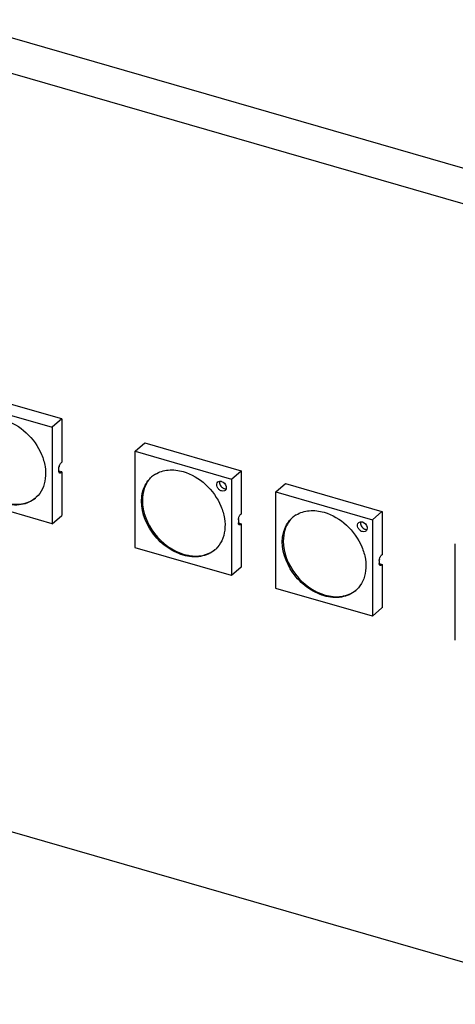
# Model space of a CAD drawing. Header units: millimetres. Extents: x 0 to 210, y 0 to 297.
# Tile 32 of 59: x 75.64 to 79.55, y 242.27 to 251.12. Entities that reach past the tile are written whole.
import ezdxf

# ---------------------------------------------------------------- set-up
doc = ezdxf.new("R2010")
doc.units = ezdxf.units.MM
doc.header["$LTSCALE"] = 19.36
doc.layers.get('0').update_dxf_attribs({"linetype": 'CONTINUOUS'})

msp = doc.modelspace()

# ---------------------------------------------------------------- linework, layer by layer
at = {"color": 7, "linetype": 'CONTINUOUS'}
for p, q in [((104.80864, 242.51219), (69.9659, 252.57042)), ((69.6909, 252.33227), (104.53364, 242.27403)), ((75.06619, 247.70687), (75.93221, 247.45687)), ((76.01887, 247.53164), (75.15286, 247.78163)), ((76.01887, 247.53164), (75.93221, 247.45658)), ((76.01887, 247.53164), (76.01887, 247.14193)), ((75.93221, 247.45658), (75.93221, 246.59057)), ((76.67738, 247.24147), (76.76405, 247.31652)), ((76.76405, 247.31652), (77.63006, 247.06653)), ((76.67738, 247.24176), (77.5434, 246.99176)), ((76.67738, 246.37545), (76.67738, 247.24147)), ((75.99404, 247.09156), (75.99438, 247.09766)), ((75.99404, 247.06269), (75.99404, 247.09156)), ((76.00142, 247.12192), (76.00409, 247.12675)), ((76.01071, 247.13486), (76.01887, 247.14193)), ((76.01916, 247.05524), (75.99399, 247.06251)), ((75.99438, 247.05718), (75.99404, 247.06269)), ((76.01887, 247.05533), (76.01071, 247.04825)), ((76.01887, 247.05533), (76.01887, 246.66562)), ((77.5434, 246.99176), (77.63006, 247.06681)), ((77.63035, 247.06644), (77.63035, 246.67674)), ((77.54369, 246.99139), (77.54369, 246.12537)), ((77.94238, 246.87629), (78.02905, 246.95135)), ((78.02905, 246.95135), (78.89507, 246.70135)), ((75.93221, 246.59028), (75.06619, 246.84027)), ((77.94238, 246.87658), (78.8084, 246.62659)), ((77.94238, 246.01028), (77.94238, 246.87629)), ((75.93221, 246.59057), (76.01887, 246.66562)), ((77.6129, 246.65672), (77.61553, 246.6615)), ((77.63035, 246.67674), (77.62219, 246.66966)), ((78.8084, 246.62659), (78.89507, 246.70164)), ((78.89535, 246.70127), (78.89535, 246.31156)), ((77.60547, 246.59732), (77.63035, 246.59013)), ((77.60552, 246.62636), (77.60586, 246.63246)), ((77.60552, 246.62636), (77.60552, 246.59749)), ((77.60584, 246.59218), (77.60552, 246.59749)), ((77.62219, 246.58306), (77.63035, 246.59013)), ((77.63035, 246.59013), (77.63035, 246.20043)), ((78.80869, 246.62621), (78.80869, 245.7602)), ((79.55328, 245.54525), (79.55328, 246.41127)), ((77.5434, 246.12517), (76.67738, 246.37516)), ((78.8779, 246.29155), (78.88054, 246.29633)), ((78.89535, 246.31156), (78.88719, 246.30449)), ((77.63006, 246.20022), (77.5434, 246.12517)), ((78.87047, 246.23214), (78.89535, 246.22496)), ((78.87052, 246.26119), (78.87086, 246.26729)), ((78.87052, 246.26119), (78.87052, 246.23232)), ((78.87086, 246.22681), (78.87052, 246.23232)), ((78.88719, 246.21789), (78.89535, 246.22496)), ((78.89535, 246.22496), (78.89535, 245.83525)), ((78.8084, 245.75999), (77.94238, 246.00999)), ((78.89507, 245.83505), (78.8084, 245.75999)), ((80.15243, 242.49962), (74.49153, 244.13378))]:
    msp.add_line(p, q, dxfattribs=at)
at = {"color": 9, "linetype": 'CONTINUOUS'}
for p, q in [((76.011, 247.04817), (75.99533, 247.0527)), ((77.62219, 246.58306), (77.6068, 246.5875)), ((78.88719, 246.21789), (78.87181, 246.22233))]:
    msp.add_line(p, q, dxfattribs=at)
at = {"color": 7, "linetype": 'CONTINUOUS'}
for centre, radius, start, end in [((76.06343, 247.09017), 0.06945, 168.680896, 173.815263), ((76.98747, 246.82528), 0.24565, 121.233962, 130.875491), ((75.62291, 247.00573), 0.24436, 310.89329, 313.467554), ((77.46794, 246.91155), 0.02851, 310.975886, 320.811984), ((78.25247, 246.46011), 0.24565, 121.233962, 130.875491), ((77.67491, 246.62498), 0.06945, 168.680896, 173.815263), ((78.73294, 246.54637), 0.02851, 310.975886, 320.811984), ((77.23409, 246.54062), 0.24436, 310.89329, 313.467554), ((78.93991, 246.2598), 0.06945, 168.680896, 173.815263), ((78.4991, 246.17545), 0.24436, 310.89329, 313.467554)]:
    msp.add_arc(centre, radius, start, end, dxfattribs=at)
for points, knots in [([(75.4992, 247.52385), (75.57324, 247.50247), (75.71296, 247.41803), (75.82962, 247.25459), (75.87363, 247.10648), (75.87733, 246.99928), (75.85109, 246.90246), (75.81332, 246.84952), (75.79101, 246.82838)], [0, 0, 0, 0, 0.26249, 0.534669, 0.6640544, 0.7843363, 0.8953268, 1, 1, 1, 1]), ([(76.00146, 247.0451), (76.00055, 247.04536), (75.99622, 247.0479), (75.99489, 247.05334), (75.99438, 247.05718)], [0, 0, 0, 0, 0.1975831, 1, 1, 1, 1]), ([(76.01071, 247.04825), (76.00995, 247.0476), (76.00735, 247.04559), (76.00369, 247.04446), (76.00146, 247.0451)], [0, 0, 0, 0, 0.3032894, 1, 1, 1, 1]), ([(76.73771, 246.83508), (76.74189, 246.86925), (76.76031, 246.93512), (76.80219, 246.98978), (76.82671, 247.01102)], [0, 0, 0, 0, 0.5148367, 1, 1, 1, 1]), ([(76.86009, 247.03532), (76.89491, 247.05644), (76.98014, 247.08231), (77.06725, 247.07119), (77.11039, 247.05874)], [0, 0, 0, 0, 0.4755772, 1, 1, 1, 1]), ([(77.11039, 247.05874), (77.18443, 247.03736), (77.32415, 246.95292), (77.44081, 246.78948), (77.48482, 246.64137), (77.48852, 246.53417), (77.46228, 246.43735), (77.42451, 246.38441), (77.4022, 246.36327)], [0, 0, 0, 0, 0.26249, 0.534669, 0.6640544, 0.7843363, 0.8953268, 1, 1, 1, 1]), ([(76.81019, 246.99337), (76.78837, 246.96816), (76.75371, 246.90589), (76.74355, 246.83596), (76.74346, 246.80004)], [0, 0, 0, 0, 0.4814017, 1, 1, 1, 1]), ([(77.45391, 246.88452), (77.44523, 246.88702), (77.42887, 246.89701), (77.41312, 246.91953), (77.40824, 246.94526), (77.4157, 246.96086), (77.42118, 246.96561)], [0, 0, 0, 0, 0.2648693, 0.5389735, 0.7871756, 1, 1, 1, 1]), ([(77.42118, 246.96561), (77.42587, 246.96968), (77.43446, 246.97299), (77.44294, 246.97293), (77.4452, 246.97274)], [0, 0, 0, 0, 0.7324407, 1, 1, 1, 1]), ([(77.49634, 246.92418), (77.49689, 246.92132), (77.49807, 246.91081), (77.49491, 246.8995), (77.49004, 246.89353)], [0, 0, 0, 0, 0.2739303, 1, 1, 1, 1]), ([(75.78288, 246.82101), (75.74745, 246.79033), (75.65145, 246.74811), (75.54927, 246.75884), (75.4992, 246.7733)], [0, 0, 0, 0, 0.4735206, 1, 1, 1, 1]), ([(75.50753, 246.78052), (75.55578, 246.76659), (75.6539, 246.7557), (75.74727, 246.79319), (75.78277, 246.82124)], [0, 0, 0, 0, 0.5260642, 1, 1, 1, 1]), ([(77.11039, 246.30819), (77.05527, 246.3241), (76.94808, 246.3803), (76.78718, 246.54412), (76.72423, 246.72491), (76.73771, 246.83508)], [0, 0, 0, 0, 0.250743, 0.5148794, 1, 1, 1, 1]), ([(77.48664, 246.89002), (77.48461, 246.88826), (77.47495, 246.88203), (77.46223, 246.88211), (77.45391, 246.88452)], [0, 0, 0, 0, 0.2365391, 1, 1, 1, 1]), ([(76.74346, 246.80004), (76.74317, 246.69432), (76.83036, 246.48069), (77.01466, 246.34544), (77.11872, 246.3154)], [0, 0, 0, 0, 0.4939506, 1, 1, 1, 1]), ([(78.00271, 246.46991), (78.00689, 246.50408), (78.02531, 246.56994), (78.06719, 246.62461), (78.09171, 246.64585)], [0, 0, 0, 0, 0.5148367, 1, 1, 1, 1]), ([(78.12509, 246.67015), (78.15991, 246.69127), (78.24515, 246.71713), (78.33225, 246.70602), (78.37539, 246.69356)], [0, 0, 0, 0, 0.4755772, 1, 1, 1, 1]), ([(78.37539, 246.69356), (78.44943, 246.67219), (78.58915, 246.58774), (78.70581, 246.42431), (78.74982, 246.27619), (78.75352, 246.16899), (78.72728, 246.07217), (78.68951, 246.01924), (78.6672, 245.9981)], [0, 0, 0, 0, 0.26249, 0.534669, 0.6640544, 0.7843363, 0.8953268, 1, 1, 1, 1]), ([(77.61294, 246.5799), (77.61201, 246.58017), (77.60763, 246.58276), (77.60633, 246.58828), (77.60584, 246.59218)], [0, 0, 0, 0, 0.1969999, 1, 1, 1, 1]), ([(77.62219, 246.58306), (77.62142, 246.5824), (77.61883, 246.5804), (77.61517, 246.57926), (77.61294, 246.5799)], [0, 0, 0, 0, 0.3032894, 1, 1, 1, 1]), ([(78.07519, 246.6282), (78.05337, 246.60298), (78.01872, 246.54072), (78.00856, 246.47079), (78.00846, 246.43486)], [0, 0, 0, 0, 0.4814017, 1, 1, 1, 1]), ([(78.71891, 246.51934), (78.71024, 246.52185), (78.69387, 246.53183), (78.67812, 246.55436), (78.67324, 246.58008), (78.6807, 246.59568), (78.68618, 246.60044)], [0, 0, 0, 0, 0.2648693, 0.5389735, 0.7871756, 1, 1, 1, 1]), ([(78.68618, 246.60044), (78.69087, 246.6045), (78.69947, 246.60781), (78.70794, 246.60775), (78.7102, 246.60757)], [0, 0, 0, 0, 0.7324407, 1, 1, 1, 1]), ([(78.76134, 246.559), (78.76189, 246.55615), (78.76307, 246.54563), (78.75991, 246.53433), (78.75504, 246.52836)], [0, 0, 0, 0, 0.2739303, 1, 1, 1, 1]), ([(78.37539, 245.94301), (78.32028, 245.95892), (78.21308, 246.01512), (78.05218, 246.17895), (77.98924, 246.35974), (78.00271, 246.46991)], [0, 0, 0, 0, 0.250743, 0.5148794, 1, 1, 1, 1]), ([(78.75164, 246.52485), (78.74962, 246.52309), (78.73995, 246.51685), (78.72723, 246.51694), (78.71891, 246.51934)], [0, 0, 0, 0, 0.2365391, 1, 1, 1, 1]), ([(78.00846, 246.43486), (78.00817, 246.32914), (78.09536, 246.11551), (78.27967, 245.98027), (78.38372, 245.95023)], [0, 0, 0, 0, 0.4939506, 1, 1, 1, 1]), ([(77.39407, 246.3559), (77.35864, 246.32522), (77.26264, 246.283), (77.16046, 246.29373), (77.11039, 246.30819)], [0, 0, 0, 0, 0.4735206, 1, 1, 1, 1]), ([(77.11872, 246.3154), (77.16697, 246.30148), (77.26509, 246.29059), (77.35846, 246.32808), (77.39396, 246.35613)], [0, 0, 0, 0, 0.5260642, 1, 1, 1, 1]), ([(78.87794, 246.21473), (78.87703, 246.215), (78.8727, 246.21753), (78.87137, 246.22297), (78.87086, 246.22681)], [0, 0, 0, 0, 0.1975831, 1, 1, 1, 1]), ([(78.88719, 246.21789), (78.88643, 246.21723), (78.88383, 246.21523), (78.88017, 246.21409), (78.87794, 246.21473)], [0, 0, 0, 0, 0.3032894, 1, 1, 1, 1]), ([(78.65907, 245.99072), (78.62364, 245.96004), (78.52764, 245.91782), (78.42546, 245.92856), (78.37539, 245.94301)], [0, 0, 0, 0, 0.4735206, 1, 1, 1, 1]), ([(78.38372, 245.95023), (78.43197, 245.9363), (78.5301, 245.92542), (78.62347, 245.9629), (78.65896, 245.99095)], [0, 0, 0, 0, 0.5260642, 1, 1, 1, 1])]:
    msp.add_open_spline(points, degree=3, knots=knots, dxfattribs=at)
for points in [[(75.99533, 247.1038), (75.99658, 247.11005), (75.99861, 247.1162), (76.00142, 247.12192)], [(76.00409, 247.12675), (76.00593, 247.12972), (76.00807, 247.13257), (76.01071, 247.13486)], [(77.43707, 246.97269), (77.4353, 246.96653), (77.43525, 246.95977), (77.43641, 246.95347)], [(77.43641, 246.95347), (77.43753, 246.94739), (77.43978, 246.94145), (77.44278, 246.93604)], [(77.44278, 246.93604), (77.44894, 246.92493), (77.45881, 246.9152), (77.4702, 246.90957)], [(77.4452, 246.97274), (77.44814, 246.97249), (77.45107, 246.97194), (77.45391, 246.97112)], [(77.45391, 246.97112), (77.47417, 246.96527), (77.49237, 246.94489), (77.49634, 246.92418)], [(77.4702, 246.90957), (77.47299, 246.90819), (77.47591, 246.90703), (77.47891, 246.90617)], [(77.47891, 246.90617), (77.48426, 246.90462), (77.49002, 246.90399), (77.49555, 246.90469)], [(77.60681, 246.63861), (77.60805, 246.64486), (77.61008, 246.65101), (77.6129, 246.65672)], [(77.61553, 246.6615), (77.61738, 246.66449), (77.61953, 246.66737), (77.62219, 246.66966)], [(78.70207, 246.60751), (78.7003, 246.60135), (78.70025, 246.5946), (78.70141, 246.58829)], [(78.70141, 246.58829), (78.70253, 246.58221), (78.70478, 246.57628), (78.70778, 246.57087)], [(78.70778, 246.57087), (78.71394, 246.55976), (78.72381, 246.55003), (78.7352, 246.5444)], [(78.7102, 246.60757), (78.71314, 246.60732), (78.71607, 246.60676), (78.71891, 246.60594)], [(78.71891, 246.60594), (78.73918, 246.60009), (78.75737, 246.57972), (78.76134, 246.559)], [(78.7352, 246.5444), (78.738, 246.54302), (78.74092, 246.54186), (78.74391, 246.54099)], [(78.74391, 246.54099), (78.74926, 246.53945), (78.75503, 246.53881), (78.76055, 246.53951)], [(78.87181, 246.27344), (78.87306, 246.27968), (78.87509, 246.28584), (78.8779, 246.29155)], [(78.88054, 246.29633), (78.88238, 246.29931), (78.88454, 246.30219), (78.88719, 246.30449)]]:
    msp.add_open_spline(points, degree=3, dxfattribs=at)

doc.saveas('drawing.dxf')
